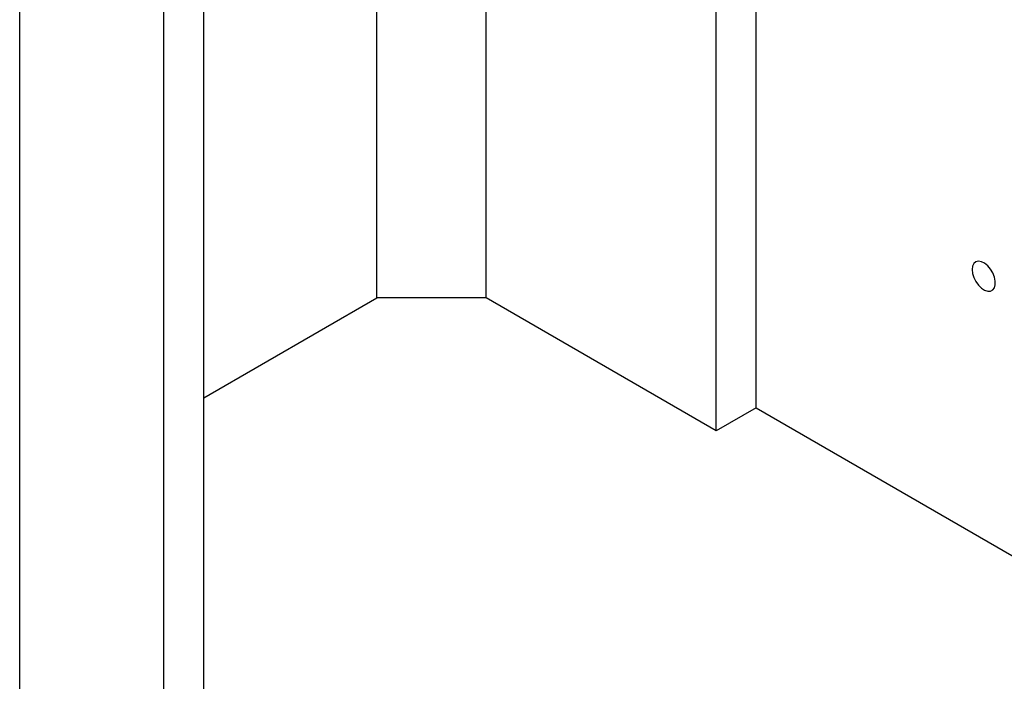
# Model space of a CAD drawing. Header units: millimetres. Extents: x 0 to 25230, y 0 to 17820.
# Tile 45 of 214: x 4648 to 4954, y 10839 to 11045. Entities that reach past the tile are written whole.
import ezdxf

# ---------------------------------------------------------------- set-up
doc = ezdxf.new("R2010")
doc.units = ezdxf.units.MM
doc.linetypes.add('SLD-Sólida', pattern=[0])
doc.layers.add('REFERÊNCIAS', color=9, linetype='SLD-Sólida')

msp = doc.modelspace()

# ---------------------------------------------------------------- linework, layer by layer
at = {"color": 7, "linetype": 'SLD-Sólida', "lineweight": 25, "ltscale": 30}
msp.add_line((4647.96, 10012.12), (4647.96, 11250.98), dxfattribs=at)
at = {"layer": 'REFERÊNCIAS', "linetype": 'SLD-Sólida', "lineweight": 25, "ltscale": 30}
for p, q in [((4692.73, 10293.96), (4692.73, 11225.13)), ((4705.1, 10825.33), (4705.1, 11217.99)), ((4758.84, 10958.4), (4758.84, 11186.97)), ((4792.78, 10958.4), (4792.78, 11167.37)), ((4864.2, 10917.17), (4864.2, 11126.15)), ((4876.57, 10924.31), (4876.57, 11119)), ((4705.1, 10927.38), (4758.84, 10958.4)), ((4792.78, 10958.4), (4758.84, 10958.4)), ((4864.2, 10917.17), (4792.78, 10958.4)), ((4876.57, 10924.31), (4864.2, 10917.17)), ((4876.57, 10924.31), (5305.29, 10676.82))]:
    msp.add_line(p, q, dxfattribs=at)
at = {"layer": 'REFERÊNCIAS', "linetype": 'SLD-Sólida', "lineweight": 25, "ltscale": 30, "flags": 128}
msp.add_lwpolyline([(4943.68, 10967.23), (4943.81, 10966.03), (4944.2, 10964.76), (4944.82, 10963.53), (4945.63, 10962.41), (4946.55, 10961.49), (4947.53, 10960.85), (4948.49, 10960.53), (4949.36, 10960.55), (4950.08, 10960.91), (4950.59, 10961.58), (4950.86, 10962.52), (4950.86, 10963.65), (4950.59, 10964.9), (4950.08, 10966.16), (4949.36, 10967.35), (4948.49, 10968.38), (4947.53, 10969.16), (4946.55, 10969.65), (4945.63, 10969.8), (4944.82, 10969.61), (4944.2, 10969.09), (4943.81, 10968.28), (4943.68, 10967.23)], dxfattribs=at)

doc.saveas('drawing.dxf')
